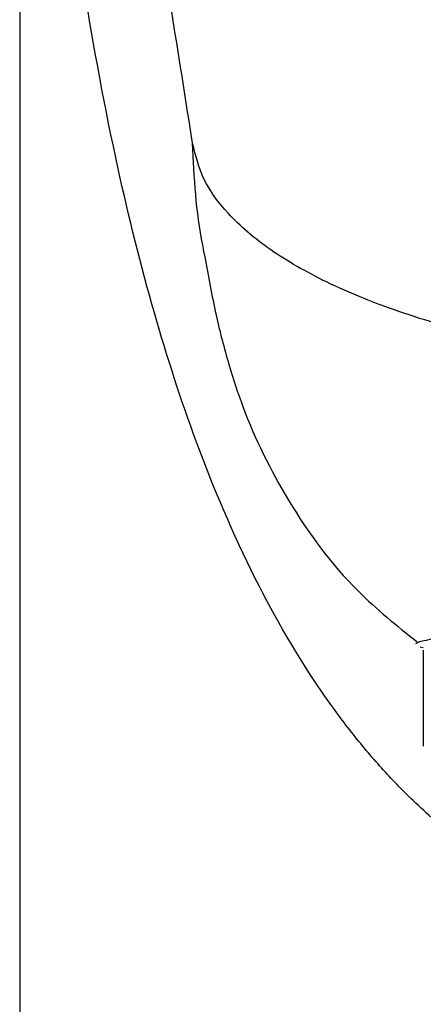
# Model space of a CAD drawing. Header units: millimetres. Extents: x 4212.574 to 4212.708, y 1662.257 to 1662.426.
# Tile 2 of 4: x 4212.647 to 4212.66, y 1662.318 to 1662.35. Entities that reach past the tile are written whole.
import ezdxf

# ---------------------------------------------------------------- set-up
doc = ezdxf.new("R2010")
doc.units = ezdxf.units.MM
doc.layers.add('SANINDUSA', color=3, linetype='Continuous')

msp = doc.modelspace()

# ---------------------------------------------------------------- linework, layer by layer
at = {"layer": 'SANINDUSA'}
for p, q in [((4212.647199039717, 1662.381883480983), (4212.647199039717, 1662.257176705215)), ((4212.653174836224, 1662.342511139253), (4212.653136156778, 1662.342695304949)), ((4212.660199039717, 1662.329906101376), (4212.660107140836, 1662.329927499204)), ((4212.660199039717, 1662.329834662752), (4212.660199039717, 1662.326733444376))]:
    msp.add_line(p, q, dxfattribs=at)
for points, knots in [([(4212.661301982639, 1662.323737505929), (4212.66105800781, 1662.323935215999), (4212.660566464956, 1662.32433354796), (4212.659744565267, 1662.325092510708), (4212.658837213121, 1662.326032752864), (4212.657868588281, 1662.327188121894), (4212.656417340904, 1662.329162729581), (4212.654638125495, 1662.332238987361), (4212.652882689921, 1662.336377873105), (4212.651455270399, 1662.340809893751), (4212.650236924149, 1662.345713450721), (4212.649206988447, 1662.351296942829), (4212.648407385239, 1662.357383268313), (4212.647900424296, 1662.362986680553), (4212.647584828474, 1662.368010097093), (4212.6473949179, 1662.372474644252), (4212.64727909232, 1662.37693500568), (4212.64726008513, 1662.379838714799), (4212.647250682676, 1662.38127511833)], [0, 0, 0, 0, 0.0156924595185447, 0.03161603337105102, 0.05591339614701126, 0.0809877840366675, 0.1069149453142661, 0.1782048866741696, 0.2573105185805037, 0.3293523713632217, 0.4079262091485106, 0.5059336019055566, 0.6080827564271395, 0.7088779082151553, 0.7816102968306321, 0.8546569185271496, 0.9281018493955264, 1, 1, 1, 1]), ([(4212.652769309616, 1662.34616957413), (4212.65246689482, 1662.348091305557), (4212.651862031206, 1662.351934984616), (4212.650645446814, 1662.359295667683), (4212.649452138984, 1662.366839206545), (4212.648217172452, 1662.375215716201), (4212.647569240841, 1662.379403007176), (4212.647250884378, 1662.381274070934), (4212.647250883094, 1662.381274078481)], [0, 0, 0, 0, 0.1638112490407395, 0.3276409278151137, 0.6553129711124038, 0.8276976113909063, 0.9999993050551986, 1, 1, 1, 1]), ([(4212.653136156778, 1662.342695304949), (4212.653122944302, 1662.342757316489), (4212.652879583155, 1662.343899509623), (4212.652822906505, 1662.345066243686), (4212.652769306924, 1662.346169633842)], [0, 0, 0, 0, 0.05429164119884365, 1, 1, 1, 1]), ([(4212.691628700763, 1662.346169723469), (4212.691511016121, 1662.345715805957), (4212.691272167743, 1662.344794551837), (4212.690189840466, 1662.343512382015), (4212.688585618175, 1662.342318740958), (4212.686522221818, 1662.341284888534), (4212.684067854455, 1662.340404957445), (4212.681365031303, 1662.339708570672), (4212.678400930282, 1662.339197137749), (4212.675216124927, 1662.338891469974), (4212.671813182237, 1662.338805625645), (4212.668451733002, 1662.338939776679), (4212.665267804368, 1662.339301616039), (4212.662294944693, 1662.33987173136), (4212.659481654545, 1662.340669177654), (4212.657090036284, 1662.341637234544), (4212.655199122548, 1662.342722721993), (4212.653901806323, 1662.343838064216), (4212.653055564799, 1662.34499312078), (4212.652865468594, 1662.345774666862), (4212.652769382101, 1662.346169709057)], [0, 0, 0, 0, 0.05690374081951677, 0.1154897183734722, 0.172141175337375, 0.2306475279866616, 0.2839168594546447, 0.3387063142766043, 0.3925132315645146, 0.4476517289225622, 0.5058478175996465, 0.5660740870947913, 0.6197065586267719, 0.6746566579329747, 0.7329071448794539, 0.7931580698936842, 0.846865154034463, 0.9021419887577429, 0.9505364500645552, 1, 1, 1, 1]), ([(4212.653169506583, 1662.342510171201), (4212.653279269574, 1662.341883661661), (4212.653484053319, 1662.340714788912), (4212.653903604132, 1662.339107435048), (4212.654572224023, 1662.33706209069), (4212.655830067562, 1662.334516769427), (4212.657734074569, 1662.33192012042), (4212.659351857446, 1662.330620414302), (4212.660008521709, 1662.330092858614)], [0, 0, 0, 0, 0.1316800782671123, 0.2456742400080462, 0.343754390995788, 0.5733932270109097, 0.8268386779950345, 1, 1, 1, 1]), ([(4212.65996204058, 1662.330039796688), (4212.659998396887, 1662.330065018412), (4212.660072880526, 1662.330116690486), (4212.660620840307, 1662.330216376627), (4212.661480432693, 1662.33034953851), (4212.662662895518, 1662.33046625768), (4212.664100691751, 1662.330568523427), (4212.665785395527, 1662.330658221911), (4212.66763484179, 1662.330722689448), (4212.669629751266, 1662.330754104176), (4212.671674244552, 1662.330756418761), (4212.673749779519, 1662.330757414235), (4212.675756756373, 1662.330743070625), (4212.677678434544, 1662.330695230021), (4212.679431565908, 1662.330618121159), (4212.680999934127, 1662.330522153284), (4212.682309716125, 1662.330414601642), (4212.683349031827, 1662.330290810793), (4212.684051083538, 1662.330161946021), (4212.684421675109, 1662.330094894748), (4212.684410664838, 1662.330045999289), (4212.684406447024, 1662.330027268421)], [0, 0, 0, 0, 0.05125571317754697, 0.1050082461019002, 0.1603479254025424, 0.2136854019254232, 0.2685725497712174, 0.3218310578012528, 0.3766481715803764, 0.4296744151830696, 0.4842489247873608, 0.5370450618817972, 0.5913866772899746, 0.6440041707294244, 0.6981241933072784, 0.7511318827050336, 0.8056693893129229, 0.8588301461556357, 0.9135182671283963, 0.966870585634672, 1, 1, 1, 1])]:
    msp.add_open_spline(points, degree=3, knots=knots, dxfattribs=at)

doc.saveas('drawing.dxf')
